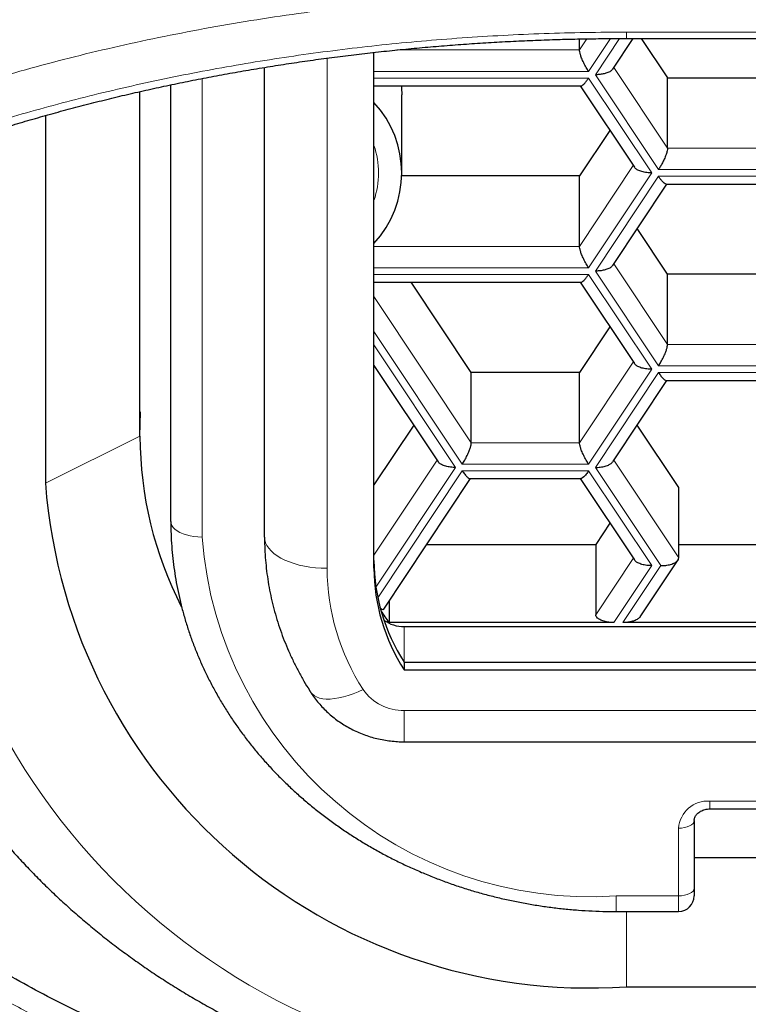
# Model space of a CAD drawing. Header units: millimetres. Extents: x 8 to 732, y 12 to 407.
# Tile 31 of 63: x 350.11 to 354.77, y 328.15 to 334.45. Entities that reach past the tile are written whole.
import ezdxf

# ---------------------------------------------------------------- set-up
doc = ezdxf.new("R2010")
doc.units = ezdxf.units.MM

msp = doc.modelspace()

# ---------------------------------------------------------------- linework, layer by layer
at = {"color": 252, "linetype": 'Continuous', "lineweight": 0}
for p, q in [((353.99, 334.3683), (387.99, 334.3683)), ((353.69, 334.2542), (353.7376, 334.3256)), ((353.8877, 334.3274), (353.7478, 334.1176)), ((353.7911, 334.0959), (353.9457, 334.3279)), ((352.5199, 334.2542), (353.69, 334.2542)), ((352.0739, 330.9396), (352.0739, 334.202)), ((353.7478, 334.1176), (352.3739, 334.1176)), ((353.9089, 334.1424), (354.253, 333.6263)), ((351.2739, 334.0717), (351.2739, 331.1396)), ((352.3739, 334.0743), (353.7478, 334.0743)), ((353.7478, 334.0743), (354.1519, 333.468)), ((354.1952, 333.4897), (353.7911, 334.0959)), ((354.253, 333.6263), (354.9458, 333.6263)), ((353.69, 332.9984), (354.0341, 333.5145)), ((354.1519, 333.468), (353.7478, 332.8618)), ((355.0035, 333.4897), (354.1952, 333.4897)), ((353.7911, 332.8402), (354.1952, 333.4464)), ((354.1952, 333.4464), (355.0035, 333.4464)), ((352.3739, 332.9984), (353.69, 332.9984)), ((353.7478, 332.8618), (352.3739, 332.8618)), ((354.1952, 332.234), (353.7911, 332.8402)), ((353.9089, 332.8866), (354.253, 332.3706)), ((352.3739, 332.8185), (353.7478, 332.8185)), ((353.7478, 332.8185), (354.1519, 332.2123)), ((352.3739, 332.6776), (352.9972, 331.7427)), ((352.9395, 331.6061), (352.3739, 332.4544)), ((352.3739, 332.3678), (352.8962, 331.5844)), ((354.253, 332.3706), (354.9458, 332.3706)), ((353.69, 331.7427), (354.0341, 332.2588)), ((354.1519, 332.2123), (353.7478, 331.6061)), ((355.0035, 332.234), (354.1952, 332.234)), ((353.7911, 331.5844), (354.1952, 332.1907)), ((354.1952, 332.1907), (355.0035, 332.1907)), ((350.8766, 331.784), (350.8793, 331.9397)), ((350.2713, 331.484), (350.8766, 331.784)), ((352.9972, 331.7427), (353.69, 331.7427)), ((352.3739, 331.0243), (352.7784, 331.6309)), ((352.8962, 331.5844), (352.3864, 330.8198)), ((353.7478, 331.6061), (352.9395, 331.6061)), ((354.2097, 330.9566), (353.7911, 331.5844)), ((353.9089, 331.6309), (354.3251, 331.0066)), ((352.3985, 330.7514), (352.9395, 331.5628)), ((352.9395, 331.5628), (353.7478, 331.5628)), ((353.7478, 331.5628), (354.1519, 330.9566)), ((353.794, 330.6428), (354.0341, 331.003)), ((354.1519, 330.9566), (353.9094, 330.5928)), ((353.9672, 330.5928), (354.2097, 330.9566)), ((352.5675, 330.5669), (352.5675, 330.3401)), ((352.5675, 330.0303), (389.2804, 330.0303)), ((352.5675, 330.0303), (352.5675, 329.8303)), ((354.5239, 329.4508), (362.7239, 329.4508)), ((354.5239, 329.4508), (354.5239, 329.4008)), ((354.3239, 328.8446), (354.3239, 329.2776)), ((353.9239, 328.8446), (354.3239, 328.8446)), ((353.9239, 328.8446), (353.9239, 328.7446)), ((354.3239, 328.7446), (354.3239, 328.8446)), ((353.99, 328.2635), (353.99, 328.7446))]:
    msp.add_line(p, q, dxfattribs=at)
at = {"color": 7, "linetype": 'Continuous', "lineweight": 30}
for p, q in [((353.69, 334.2542), (353.69, 334.3248)), ((353.902, 334.132), (354.0327, 334.3281)), ((353.99, 334.3281), (387.99, 334.3281)), ((354.0851, 334.3281), (354.253, 334.0763)), ((352.3739, 330.9396), (352.3739, 334.2387)), ((351.6739, 331.1396), (351.6739, 334.1429)), ((354.253, 333.6263), (354.253, 334.0763)), ((354.253, 334.0763), (354.9458, 334.0763)), ((350.8766, 331.784), (350.8766, 333.9882)), ((351.0739, 331.2396), (351.0739, 334.0312)), ((352.3739, 334.0243), (353.6981, 334.0243)), ((353.6943, 334.0243), (354.041, 333.5042)), ((352.5528, 333.468), (352.5528, 333.968)), ((350.2713, 333.8348), (350.2713, 331.484)), ((353.8841, 333.7395), (353.69, 333.4484)), ((353.69, 333.4484), (352.5525, 333.4484)), ((353.69, 332.9984), (353.69, 333.4484)), ((353.902, 332.8763), (354.2487, 333.3964)), ((354.2449, 333.3964), (354.9538, 333.3964)), ((354.253, 332.8206), (354.0589, 333.1116)), ((354.253, 332.3706), (354.253, 332.8206)), ((354.9458, 332.8206), (354.253, 332.8206)), ((352.3739, 332.7685), (353.6981, 332.7685)), ((352.9972, 332.1927), (352.6133, 332.7685)), ((353.6943, 332.7685), (354.041, 332.2484)), ((353.8841, 332.4838), (353.69, 332.1927)), ((352.3739, 332.2375), (352.7852, 331.6206)), ((352.9972, 331.7427), (352.9972, 332.1927)), ((353.69, 332.1927), (352.9972, 332.1927)), ((353.69, 331.7427), (353.69, 332.1927)), ((353.902, 331.6206), (354.2487, 332.1407)), ((354.2449, 332.1407), (354.9538, 332.1407)), ((352.6284, 331.8559), (352.3739, 331.4743)), ((354.3251, 331.4566), (354.0589, 331.8559)), ((352.4364, 330.6779), (352.993, 331.5128)), ((352.9892, 331.5128), (353.6981, 331.5128)), ((353.6943, 331.5128), (354.041, 330.9927)), ((354.3251, 331.0066), (354.3251, 331.4566)), ((353.8841, 331.228), (353.794, 331.0928)), ((352.713, 331.0928), (353.794, 331.0928)), ((353.794, 331.0928), (353.794, 330.6428)), ((354.3251, 331.0928), (354.8736, 331.0928)), ((354.0781, 330.629), (354.3206, 330.9927)), ((352.4707, 330.7293), (352.4707, 330.5928)), ((353.9094, 330.5928), (352.4707, 330.5928)), ((355.2316, 330.5928), (353.9672, 330.5928)), ((352.5675, 330.5669), (389.2804, 330.5669)), ((352.5675, 330.3401), (352.5675, 330.2901)), ((352.5675, 330.3401), (389.2804, 330.3401)), ((352.5675, 330.2901), (389.2804, 330.2901)), ((352.5675, 329.8303), (389.2804, 329.8303)), ((354.5239, 329.4008), (362.7239, 329.4008)), ((354.4239, 329.3276), (354.4239, 328.8946)), ((362.8239, 329.0876), (354.4239, 329.0876)), ((354.4239, 328.8946), (354.4239, 328.8446)), ((353.9239, 328.7446), (354.3239, 328.7446)), ((353.99, 328.2635), (387.99, 328.2635))]:
    msp.add_line(p, q, dxfattribs=at)
at = {"color": 7, "linetype": 'Continuous', "lineweight": 30, "flags": 128}
msp.add_lwpolyline([(352.5503, 334.0243), (352.5512, 334.0124), (352.5528, 333.968)], dxfattribs=at)
at = {"color": 252, "linetype": 'Continuous', "lineweight": 0, "flags": 128}
for points in [[(351.0739, 331.2396), (351.0757, 331.2265), (351.0808, 331.2137), (351.0892, 331.2013), (351.1007, 331.1896), (351.1153, 331.1787), (351.1325, 331.1689), (351.1522, 331.1603), (351.1739, 331.153), (351.1974, 331.1472), (351.2222, 331.143), (351.2478, 331.1404), (351.2739, 331.1396)], [(352.0739, 330.9396), (352.037, 330.9404), (352.0004, 330.943), (351.9645, 330.9472), (351.9294, 330.9531), (351.8956, 330.9606), (351.8634, 330.9695), (351.8329, 330.98), (351.8045, 330.9918), (351.7783, 331.0048), (351.7547, 331.0191), (351.7339, 331.0343), (351.7159, 331.0504), (351.701, 331.0673), (351.6892, 331.0849), (351.6808, 331.1028), (351.6756, 331.1211), (351.6739, 331.1396)], [(352.3049, 330.1644), (352.2726, 330.1497), (352.2406, 330.137), (352.2091, 330.1261), (352.1785, 330.1173), (352.1489, 330.1106), (352.1207, 330.1061), (352.094, 330.1037), (352.0691, 330.1036), (352.0462, 330.1057), (352.0256, 330.1101), (352.0073, 330.1166), (351.9916, 330.1252), (351.9785, 330.1358), (351.9682, 330.1484), (351.9678, 330.1491)], [(354.3239, 329.2776), (354.3435, 329.2786), (354.3622, 329.2814), (354.3795, 329.2861), (354.3947, 329.2923), (354.4071, 329.2999), (354.4163, 329.3085), (354.422, 329.3179), (354.4239, 329.3276)], [(354.3239, 328.8446), (354.3435, 328.8456), (354.3622, 328.8484), (354.3795, 328.853), (354.3947, 328.8593), (354.4071, 328.8668), (354.4163, 328.8755), (354.422, 328.8849), (354.4239, 328.8946)]]:
    msp.add_lwpolyline(points, dxfattribs=at)
at = {"color": 252, "linetype": 'Continuous', "lineweight": 0}
for centre, radius, start, end in [((386.0819, 334.3625), 32.0919, 179.98972, 180.06147), ((351.8744, 333.468), 0.5295, 340.63658, 19.36342), ((353.708, 331.9284), 4.2306, 184.42897, 273.28906), ((353.7583, 331.3308), 2.4917, 184.40195, 273.81126), ((353.5122, 330.9461), 1.4383, 180.2599, 212.92454), ((352.56, 330.3396), 0.3095, 214.4991, 271.3892), ((354.5114, 329.2632), 0.1881, 86.18874, 175.59805)]:
    msp.add_arc(centre, radius, start, end, dxfattribs=at)
at = {"color": 7, "linetype": 'Continuous', "lineweight": 30}
for centre, radius, start, end in [((351.8892, 333.468), 0.6624, 317.04334, 42.95666), ((353.2697, 331.79), 2.3931, 180.14531, 207.1971), ((353.7576, 331.7524), 3.4966, 184.40195, 273.81126), ((353.5771, 330.9945), 1.2032, 180.23388, 212.95056), ((353.5771, 330.9445), 1.2032, 180.23388, 212.95056), ((353.6494, 331.4547), 1.4602, 212.58056, 216.17475), ((352.5655, 330.7848), 0.218, 234.13158, 270.51189), ((354.3239, 328.8446), 0.1, 270, 0)]:
    msp.add_arc(centre, radius, start, end, dxfattribs=at)
at = {"color": 252, "linetype": 'Continuous', "lineweight": 0}
for points, knots in [([(353.6885, 335.5066), (353.4733, 335.5003), (353.0423, 335.4877), (352.4009, 335.4374), (351.7666, 335.3649), (351.1435, 335.2685), (350.5354, 335.1497), (349.9061, 334.9993), (349.2632, 334.8126), (348.615, 334.5868), (348.0023, 334.3346), (347.4285, 334.0583), (346.8965, 333.7593), (346.4095, 333.4405), (345.9683, 333.1051), (345.575, 332.7538), (345.2298, 332.388), (344.9336, 332.0099), (344.6865, 331.6224), (344.4898, 331.2277), (344.3436, 330.8271), (344.2504, 330.4214), (344.2063, 330.0542), (344.2156, 329.8229), (344.2193, 329.7285)], [0, 0, 0, 0, 0.039078, 0.078296, 0.117631, 0.157052, 0.196516, 0.235983, 0.283458, 0.331201, 0.379182, 0.427346, 0.475618, 0.524155, 0.572922, 0.621581, 0.670281, 0.719271, 0.768429, 0.817555, 0.866751, 0.916115, 0.965741, 1, 1, 1, 1]), ([(353.9899, 324.1763), (353.7797, 324.1787), (353.3612, 324.1833), (352.7387, 324.2222), (352.1258, 324.2844), (351.5224, 324.3724), (350.9287, 324.4854), (350.4028, 324.6098), (349.9432, 324.737), (349.5481, 324.8606), (349.1663, 324.9948), (348.7563, 325.1558), (348.3237, 325.3484), (347.8761, 325.577), (347.4615, 325.8188), (347.0808, 326.0708), (346.7356, 326.3301), (346.4205, 326.6004), (346.1355, 326.8818), (345.8807, 327.1742), (345.6445, 327.4931), (345.4345, 327.8371), (345.2606, 328.2046), (345.1339, 328.5772), (345.0546, 328.9548), (345.0201, 329.3671), (345.0439, 329.8107), (345.1434, 330.2814), (345.3169, 330.7454), (345.5486, 331.1737), (345.821, 331.5643), (346.1204, 331.9154), (346.4638, 332.2514), (346.8511, 332.5721), (347.2334, 332.8427), (347.5919, 333.0673), (347.9125, 333.2496), (348.246, 333.4212), (348.6303, 333.5999), (349.0718, 333.7816), (349.5772, 333.9612), (350.1095, 334.1232), (350.6673, 334.266), (351.2494, 334.3875), (351.8497, 334.4863), (352.4636, 334.5611), (353.0865, 334.6127), (353.5043, 334.6253), (353.7128, 334.6316)], [0, 0, 0, 0, 0.020827, 0.041474, 0.062078, 0.082774, 0.1037, 0.124985, 0.140382, 0.155758, 0.171157, 0.186623, 0.20742, 0.228514, 0.249999, 0.270528, 0.291077, 0.311719, 0.332526, 0.353568, 0.374914, 0.399908, 0.424817, 0.449741, 0.474782, 0.50004, 0.5315, 0.562679, 0.593772, 0.624973, 0.650555, 0.675723, 0.700593, 0.725289, 0.749934, 0.766219, 0.78224, 0.798035, 0.813644, 0.834236, 0.854671, 0.875052, 0.89595, 0.916732, 0.937521, 0.958529, 0.97931, 1, 1, 1, 1]), ([(353.99, 324.3672), (353.9311, 324.3674), (353.8134, 324.3678), (353.6064, 324.3716), (353.369, 324.3794), (353.1018, 324.393), (352.8358, 324.4112), (352.5694, 324.4344), (352.3031, 324.4624), (352.0371, 324.4954), (351.7735, 324.5331), (351.541, 324.5708), (351.3388, 324.607), (351.1299, 324.6472), (350.888, 324.6981), (350.6151, 324.7618), (350.3456, 324.8308), (350.0799, 324.9053), (349.8183, 324.985), (349.5626, 325.0695), (349.3132, 325.1585), (349.081, 325.2477), (348.8653, 325.3364), (348.665, 325.4239), (348.47, 325.5144), (348.2833, 325.6062), (348.1047, 325.6993), (347.9338, 325.7933), (347.767, 325.8903), (347.6042, 325.9902), (347.4457, 326.093), (347.2882, 326.2009), (347.1325, 326.3141), (346.9793, 326.4326), (346.8327, 326.5533), (346.6941, 326.6749), (346.5631, 326.7973), (346.4397, 326.9203), (346.3228, 327.0449), (346.2142, 327.1691), (346.1134, 327.2928), (346.0202, 327.4156), (345.9325, 327.5403), (345.8503, 327.6667), (345.7736, 327.7947), (345.7012, 327.927), (345.6337, 328.0636), (345.5716, 328.2045), (345.5166, 328.3462), (345.4715, 328.4798), (345.4351, 328.6051), (345.4026, 328.7352), (345.3737, 328.879), (345.3507, 329.0364), (345.3376, 329.181), (345.3319, 329.3128), (345.3317, 329.4277), (345.3357, 329.5387), (345.3449, 329.664), (345.3621, 329.8074), (345.3906, 329.9688), (345.4283, 330.1297), (345.4751, 330.2907), (345.5313, 330.4517), (345.5969, 330.6125), (345.6718, 330.7723), (345.7469, 330.9136), (345.8189, 331.0368), (345.8821, 331.1374), (345.9459, 331.2326), (346.0206, 331.3381), (346.1115, 331.4579), (346.2214, 331.5915), (346.3385, 331.7236), (346.4634, 331.8545), (346.5962, 331.9841), (346.7368, 332.1124), (346.8847, 332.2386), (347.0229, 332.3491), (347.149, 332.4445), (347.2753, 332.5361), (347.4212, 332.6365), (347.5884, 332.7451), (347.7617, 332.8513), (347.9411, 332.9549), (348.1234, 333.0542), (348.3082, 333.1492), (348.4953, 333.2399), (348.6876, 333.328), (348.8634, 333.4038), (349.0208, 333.4685), (349.1801, 333.5312), (349.3646, 333.6002), (349.5756, 333.6744), (349.7911, 333.7453), (350.0108, 333.8129), (350.2358, 333.8775), (350.4663, 333.9388), (350.7022, 333.9968), (350.9418, 334.0509), (351.1847, 334.101), (351.4293, 334.1467), (351.6754, 334.1881), (351.9228, 334.2251), (352.1725, 334.258), (352.4241, 334.2868), (352.6794, 334.3115), (352.938, 334.332), (353.1999, 334.3481), (353.4628, 334.3596), (353.7263, 334.3669), (353.9021, 334.3678), (353.99, 334.3683)], [0, 0, 0, 0, 0.006014, 0.012029, 0.021171, 0.03032, 0.039468, 0.048611, 0.057942, 0.06728, 0.076617, 0.085948, 0.092257, 0.098565, 0.108819, 0.119077, 0.129331, 0.139758, 0.150195, 0.160636, 0.171074, 0.181502, 0.190557, 0.199616, 0.208676, 0.217731, 0.226384, 0.235039, 0.243692, 0.252532, 0.261374, 0.270215, 0.279829, 0.289446, 0.299064, 0.308678, 0.318053, 0.327432, 0.33681, 0.346185, 0.355137, 0.364091, 0.373043, 0.382147, 0.391252, 0.400356, 0.410183, 0.420013, 0.429843, 0.439669, 0.447698, 0.455726, 0.466475, 0.477226, 0.487975, 0.496071, 0.504167, 0.511462, 0.518757, 0.52979, 0.540828, 0.551866, 0.5629, 0.574078, 0.58526, 0.596443, 0.60762, 0.615141, 0.622662, 0.62917, 0.635679, 0.645518, 0.655361, 0.665204, 0.675043, 0.685006, 0.694973, 0.704939, 0.714902, 0.721603, 0.728305, 0.737635, 0.746972, 0.756311, 0.765647, 0.774977, 0.783854, 0.792735, 0.801615, 0.810492, 0.816463, 0.822435, 0.831216, 0.840003, 0.848792, 0.857579, 0.86636, 0.875306, 0.884259, 0.893214, 0.902166, 0.911111, 0.919899, 0.928693, 0.937491, 0.946285, 0.955073, 0.964053, 0.973041, 0.982032, 0.99102, 1, 1, 1, 1]), ([(353.99, 327.1718), (353.99, 327.1718), (353.9254, 327.1718), (353.7961, 327.1733), (353.5929, 327.1802), (353.3805, 327.1926), (353.1591, 327.2113), (352.9381, 327.2358), (352.7084, 327.2674), (352.4705, 327.307), (352.2479, 327.3509), (352.0497, 327.3953), (351.8754, 327.4383), (351.7023, 327.4851), (351.5355, 327.5341), (351.375, 327.585), (351.2208, 327.6373), (351.0678, 327.6926), (350.911, 327.753), (350.7508, 327.8188), (350.5872, 327.8903), (350.4256, 327.9654), (350.2739, 328.0402), (350.132, 328.114), (349.9993, 328.1864), (349.8683, 328.2613), (349.739, 328.3388), (349.6116, 328.4187), (349.4859, 328.5012), (349.3621, 328.5862), (349.2402, 328.6737), (349.1203, 328.7636), (349.0025, 328.8559), (348.8868, 328.9506), (348.7733, 329.0477), (348.6622, 329.147), (348.5534, 329.2486), (348.4471, 329.3523), (348.3324, 329.4693), (348.2106, 329.6003), (348.0828, 329.746), (347.9599, 329.895), (347.8488, 330.0383), (347.7489, 330.1749), (347.6591, 330.3044), (347.5728, 330.4358), (347.4931, 330.5643), (347.4195, 330.6897), (347.3517, 330.8116), (347.2868, 330.9349), (347.225, 331.0595), (347.1661, 331.1854), (347.1047, 331.3255), (347.0421, 331.4799), (346.9794, 331.649), (346.9225, 331.8199), (346.8796, 331.9602), (346.8578, 332.044), (346.851, 332.0698)], [0, 0, 0, 0, 0.000006, 0.019655, 0.039319, 0.061848, 0.084377, 0.106991, 0.129604, 0.155141, 0.180709, 0.199089, 0.217468, 0.235894, 0.25432, 0.271138, 0.287956, 0.304809, 0.321662, 0.340275, 0.358889, 0.377549, 0.396209, 0.412141, 0.428079, 0.44407, 0.460061, 0.476081, 0.492102, 0.508216, 0.524331, 0.540476, 0.556621, 0.572861, 0.589101, 0.605372, 0.621643, 0.637968, 0.6543, 0.675792, 0.697284, 0.718847, 0.740411, 0.758156, 0.775902, 0.793687, 0.811472, 0.827376, 0.843279, 0.859212, 0.875144, 0.891127, 0.907118, 0.927971, 0.948824, 0.969743, 0.990662, 1, 1, 1, 1])]:
    msp.add_open_spline(points, degree=3, knots=knots, dxfattribs=at)
at = {"color": 7, "linetype": 'Continuous', "lineweight": 30}
for points, knots in [([(345.7208, 330.3192), (345.7235, 330.3298), (345.7332, 330.3681), (345.7529, 330.4338), (345.7797, 330.5163), (345.8093, 330.5985), (345.8415, 330.6803), (345.8763, 330.7617), (345.9138, 330.8428), (345.9539, 330.9236), (345.9966, 331.0041), (346.0419, 331.0842), (346.0899, 331.1642), (346.1405, 331.2439), (346.1934, 331.3228), (346.2486, 331.4008), (346.3059, 331.4776), (346.3654, 331.5536), (346.4272, 331.6289), (346.4912, 331.7035), (346.5576, 331.7773), (346.6262, 331.8504), (346.6971, 331.9228), (346.7699, 331.9941), (346.8453, 332.0651), (346.923, 332.1354), (347.0034, 332.2054), (347.0857, 332.2744), (347.1701, 332.3425), (347.2562, 332.4094), (347.3441, 332.4752), (347.434, 332.5402), (347.5262, 332.6044), (347.6204, 332.6678), (347.7164, 332.7301), (347.8145, 332.7916), (347.9145, 332.8522), (348.0167, 332.912), (348.1204, 332.9705), (348.2256, 333.0279), (348.3323, 333.0841), (348.4405, 333.1392), (348.5503, 333.1931), (348.6617, 333.2459), (348.7747, 333.2976), (348.8894, 333.3482), (349.0055, 333.3976), (349.1233, 333.446), (349.2426, 333.4933), (349.3633, 333.5394), (349.4852, 333.5842), (349.608, 333.6276), (349.7319, 333.6698), (349.8568, 333.7107), (349.9831, 333.7504), (350.1104, 333.7889), (350.2389, 333.8261), (350.3686, 333.8621), (350.4993, 333.8968), (350.6309, 333.9302), (350.7632, 333.9623), (350.8963, 333.993), (351.03, 334.0223), (351.1643, 334.0503), (351.2993, 334.0769), (351.435, 334.1022), (351.5716, 334.1262), (351.7088, 334.1489), (351.8463, 334.1702), (351.9841, 334.1901), (352.1227, 334.2088), (352.2622, 334.2261), (352.4023, 334.2421), (352.5427, 334.2568), (352.6833, 334.2701), (352.8242, 334.282), (352.9654, 334.2925), (353.107, 334.3017), (353.2489, 334.3095), (353.3912, 334.316), (353.5283, 334.321), (353.6625, 334.3245), (353.7966, 334.3267), (353.9065, 334.3278), (353.972, 334.328), (353.99, 334.328)], [0, 0, 0, 0, 0.005385, 0.019456, 0.03347, 0.047431, 0.061342, 0.075206, 0.089029, 0.102817, 0.116574, 0.130307, 0.144024, 0.157725, 0.171484, 0.184951, 0.198333, 0.211637, 0.224869, 0.238035, 0.251141, 0.264194, 0.2772, 0.290166, 0.302912, 0.315934, 0.32887, 0.341728, 0.354517, 0.367247, 0.379829, 0.392385, 0.40496, 0.417516, 0.430021, 0.442376, 0.454892, 0.467323, 0.479676, 0.491958, 0.504177, 0.51634, 0.528454, 0.540526, 0.552564, 0.564575, 0.576576, 0.588506, 0.600447, 0.612363, 0.624224, 0.636006, 0.647701, 0.659398, 0.671055, 0.682679, 0.694276, 0.705852, 0.717422, 0.728941, 0.740408, 0.751831, 0.763217, 0.774579, 0.785846, 0.79713, 0.808425, 0.819692, 0.830899, 0.842032, 0.85319, 0.864407, 0.875589, 0.88674, 0.897869, 0.908982, 0.920084, 0.931182, 0.942284, 0.953392, 0.964514, 0.974353, 0.984732, 0.995803, 1, 1, 1, 1]), ([(353.7478, 334.1176), (353.7424, 334.1259), (353.7315, 334.1431), (353.716, 334.1727), (353.7036, 334.2007), (353.6954, 334.224), (353.6909, 334.2418), (353.6903, 334.2502), (353.69, 334.2542)], [0, 0, 0, 0, 0.188567, 0.387635, 0.585566, 0.733792, 0.872224, 1, 1, 1, 1]), ([(353.902, 334.1321), (353.8979, 334.1275), (353.8892, 334.1177), (353.8666, 334.1073), (353.8414, 334.1004), (353.8164, 334.0966), (353.7994, 334.0961), (353.7911, 334.0959)], [0, 0, 0, 0, 0.215834, 0.449322, 0.638054, 0.823803, 1, 1, 1, 1]), ([(353.6981, 334.0249), (353.6985, 334.0247), (353.7014, 334.0233), (353.7102, 334.0294), (353.7226, 334.0409), (353.7351, 334.056), (353.7436, 334.0683), (353.7478, 334.0743)], [0, 0, 0, 0, 0.0463715, 0.3303177, 0.5598355, 0.7857261, 1, 1, 1, 1]), ([(354.253, 333.6263), (354.2525, 333.621), (354.2516, 333.6098), (354.244, 333.5848), (354.233, 333.5578), (354.2204, 333.532), (354.2079, 333.5094), (354.1994, 333.4961), (354.1952, 333.4897)], [0, 0, 0, 0, 0.164246, 0.345459, 0.540351, 0.697885, 0.852929, 1, 1, 1, 1]), ([(354.1519, 333.468), (354.1413, 333.4684), (354.1194, 333.4692), (354.0882, 333.4754), (354.0637, 333.4849), (354.048, 333.495), (354.0434, 333.5017), (354.0415, 333.5043)], [0, 0, 0, 0, 0.226073, 0.464737, 0.702036, 0.879744, 1, 1, 1, 1]), ([(354.2449, 333.397), (354.2445, 333.3968), (354.2416, 333.3954), (354.2328, 333.4015), (354.2204, 333.4131), (354.2079, 333.4281), (354.1994, 333.4404), (354.1952, 333.4464)], [0, 0, 0, 0, 0.0463715, 0.3303177, 0.5598355, 0.7857261, 1, 1, 1, 1]), ([(353.7478, 332.8618), (353.7424, 332.8702), (353.7315, 332.8874), (353.716, 332.917), (353.7036, 332.945), (353.6954, 332.9683), (353.6909, 332.9861), (353.6903, 332.9944), (353.69, 332.9984)], [0, 0, 0, 0, 0.188567, 0.387635, 0.585566, 0.733792, 0.872224, 1, 1, 1, 1]), ([(353.902, 332.8764), (353.8979, 332.8717), (353.8892, 332.862), (353.8666, 332.8516), (353.8414, 332.8447), (353.8164, 332.8409), (353.7994, 332.8404), (353.7911, 332.8402)], [0, 0, 0, 0, 0.215834, 0.449322, 0.638054, 0.823803, 1, 1, 1, 1]), ([(353.6981, 332.7692), (353.6985, 332.769), (353.7014, 332.7675), (353.7102, 332.7736), (353.7226, 332.7852), (353.7351, 332.8002), (353.7436, 332.8125), (353.7478, 332.8185)], [0, 0, 0, 0, 0.046371, 0.330318, 0.559835, 0.785726, 1, 1, 1, 1]), ([(354.1952, 332.234), (354.2005, 332.2423), (354.2115, 332.2595), (354.227, 332.2891), (354.2394, 332.3171), (354.2476, 332.3404), (354.2521, 332.3582), (354.2527, 332.3666), (354.253, 332.3706)], [0, 0, 0, 0, 0.188567, 0.387635, 0.585566, 0.733792, 0.872224, 1, 1, 1, 1]), ([(354.1519, 332.2123), (354.1413, 332.2127), (354.1194, 332.2134), (354.0882, 332.2197), (354.0637, 332.2292), (354.048, 332.2393), (354.0434, 332.2459), (354.0415, 332.2486)], [0, 0, 0, 0, 0.226073, 0.464737, 0.702036, 0.879744, 1, 1, 1, 1]), ([(353.99, 327.3054), (353.9064, 327.3062), (353.7392, 327.3077), (353.4887, 327.3196), (353.2387, 327.3386), (352.9898, 327.3654), (352.7421, 327.3997), (352.4959, 327.4415), (352.2515, 327.4907), (352.0077, 327.5477), (351.7648, 327.6126), (351.523, 327.6854), (351.2844, 327.7656), (351.0546, 327.851), (350.8336, 327.9411), (350.6212, 328.0352), (350.4125, 328.1353), (350.2077, 328.2413), (350.0053, 328.354), (349.8054, 328.4736), (349.6085, 328.6002), (349.4165, 328.7325), (349.2298, 328.8702), (349.0494, 329.0126), (348.8755, 329.1594), (348.708, 329.3105), (348.5464, 329.4663), (348.3908, 329.6267), (348.24, 329.7929), (348.0944, 329.965), (347.9543, 330.1431), (347.8213, 330.3253), (347.6955, 330.5112), (347.578, 330.6991), (347.4689, 330.8889), (347.3679, 331.0802), (347.2742, 331.2744), (347.1881, 331.4711), (347.1087, 331.672), (347.0371, 331.8772), (346.9852, 332.0411), (346.9602, 332.1366), (346.9536, 332.1617)], [0, 0, 0, 0, 0.025839, 0.051693, 0.077548, 0.103387, 0.129225, 0.155079, 0.180933, 0.206771, 0.233133, 0.259512, 0.285891, 0.312253, 0.336813, 0.361393, 0.38598, 0.410559, 0.435119, 0.460373, 0.485648, 0.51093, 0.536205, 0.561459, 0.58636, 0.611281, 0.63621, 0.661131, 0.686032, 0.71165, 0.737289, 0.762936, 0.788576, 0.814193, 0.839205, 0.864238, 0.889277, 0.91431, 0.939321, 0.965061, 0.990824, 1, 1, 1, 1]), ([(354.1952, 332.1907), (354.2005, 332.183), (354.2115, 332.1673), (354.2269, 332.1506), (354.2386, 332.1414), (354.2433, 332.1413), (354.2449, 332.1413)], [0, 0, 0, 0, 0.27486, 0.5650268, 0.8535352, 1, 1, 1, 1]), ([(348.99, 331.8517), (348.9901, 331.8322), (348.9903, 331.7781), (348.993, 331.6896), (348.9986, 331.586), (349.0071, 331.4826), (349.0184, 331.3794), (349.0324, 331.2765), (349.0492, 331.1739), (349.0687, 331.0717), (349.0909, 330.9699), (349.1159, 330.8685), (349.1435, 330.7678), (349.1739, 330.6676), (349.2069, 330.568), (349.2426, 330.4692), (349.2809, 330.3711), (349.3219, 330.2739), (349.3654, 330.1775), (349.4115, 330.082), (349.4602, 329.9875), (349.5114, 329.8941), (349.5651, 329.8017), (349.6213, 329.7104), (349.68, 329.6203), (349.741, 329.5315), (349.8044, 329.4439), (349.8702, 329.3577), (349.9382, 329.2728), (350.0086, 329.1894), (350.0811, 329.1075), (350.1559, 329.0271), (350.2328, 328.9482), (350.3118, 328.871), (350.3929, 328.7954), (350.476, 328.7216), (350.561, 328.6494), (350.648, 328.5791), (350.7369, 328.5106), (350.8275, 328.444), (350.92, 328.3792), (351.0142, 328.3164), (351.11, 328.2556), (351.2075, 328.1968), (351.3065, 328.14), (351.407, 328.0853), (351.509, 328.0327), (351.6123, 327.9823), (351.717, 327.934), (351.8229, 327.8879), (351.9301, 327.844), (352.0384, 327.8023), (352.1478, 327.7629), (352.2582, 327.7258), (352.3696, 327.691), (352.4819, 327.6585), (352.5951, 327.6284), (352.709, 327.6006), (352.8236, 327.5752), (352.9389, 327.5522), (353.0548, 327.5316), (353.1712, 327.5134), (353.2881, 327.4976), (353.4053, 327.4843), (353.5229, 327.4733), (353.6407, 327.4649), (353.7587, 327.4589), (353.8608, 327.4557), (353.9236, 327.455), (353.947, 327.4547)], [0, 0, 0, 0, 0.008431, 0.023382, 0.038332, 0.053284, 0.068237, 0.083191, 0.098149, 0.113109, 0.128073, 0.143042, 0.158015, 0.172994, 0.187978, 0.202969, 0.217966, 0.232971, 0.247982, 0.263001, 0.278028, 0.293063, 0.308106, 0.323157, 0.338217, 0.353284, 0.36836, 0.383444, 0.398536, 0.413635, 0.428743, 0.443858, 0.45898, 0.47411, 0.489246, 0.504389, 0.519538, 0.534694, 0.549855, 0.565022, 0.580194, 0.595371, 0.610553, 0.62574, 0.64093, 0.656124, 0.671322, 0.686524, 0.701728, 0.716936, 0.732146, 0.747359, 0.762574, 0.777791, 0.79301, 0.808231, 0.823454, 0.838678, 0.853903, 0.86913, 0.884358, 0.899586, 0.914816, 0.930046, 0.945277, 0.960509, 0.975741, 0.990974, 1, 1, 1, 1]), ([(352.9395, 331.6061), (352.9448, 331.6144), (352.9557, 331.6316), (352.9713, 331.6612), (352.9837, 331.6892), (352.9918, 331.7126), (352.9964, 331.7304), (352.997, 331.7387), (352.9972, 331.7427)], [0, 0, 0, 0, 0.188567, 0.387635, 0.585566, 0.733792, 0.872224, 1, 1, 1, 1]), ([(353.7478, 331.6061), (353.7424, 331.6144), (353.7315, 331.6316), (353.716, 331.6612), (353.7036, 331.6892), (353.6954, 331.7126), (353.6909, 331.7304), (353.6903, 331.7387), (353.69, 331.7427)], [0, 0, 0, 0, 0.188567, 0.387635, 0.585566, 0.733792, 0.872224, 1, 1, 1, 1]), ([(352.8962, 331.5844), (352.8855, 331.5848), (352.8637, 331.5856), (352.8325, 331.5918), (352.808, 331.6013), (352.7922, 331.6114), (352.7876, 331.6181), (352.7858, 331.6207)], [0, 0, 0, 0, 0.226073, 0.464737, 0.702036, 0.879744, 1, 1, 1, 1]), ([(353.7911, 331.5844), (353.8017, 331.5848), (353.8236, 331.5856), (353.8548, 331.5918), (353.8793, 331.6013), (353.895, 331.6114), (353.8996, 331.6181), (353.9015, 331.6207)], [0, 0, 0, 0, 0.226073, 0.464737, 0.702036, 0.879744, 1, 1, 1, 1]), ([(352.9395, 331.5628), (352.9448, 331.5552), (352.9558, 331.5395), (352.9712, 331.5227), (352.9829, 331.5135), (352.9876, 331.5134), (352.9892, 331.5134)], [0, 0, 0, 0, 0.27486, 0.565027, 0.853535, 1, 1, 1, 1]), ([(353.7478, 331.5628), (353.7424, 331.5552), (353.7315, 331.5395), (353.7161, 331.5227), (353.7044, 331.5135), (353.6997, 331.5134), (353.6981, 331.5134)], [0, 0, 0, 0, 0.27486, 0.5650268, 0.8535352, 1, 1, 1, 1]), ([(351.0739, 331.2396), (351.074, 331.2253), (351.0743, 331.185), (351.0768, 331.1187), (351.0825, 331.041), (351.091, 330.9634), (351.1022, 330.8862), (351.1161, 330.8093), (351.1328, 330.7327), (351.1522, 330.6567), (351.1743, 330.5813), (351.1991, 330.5065), (351.2265, 330.4324), (351.2566, 330.359), (351.2893, 330.2866), (351.3245, 330.215), (351.3623, 330.1444), (351.4026, 330.0749), (351.4453, 330.0066), (351.4905, 329.9394), (351.5381, 329.8735), (351.588, 329.8089), (351.6401, 329.7457), (351.6946, 329.6839), (351.7512, 329.6237), (351.8099, 329.5651), (351.8707, 329.508), (351.9335, 329.4527), (351.9983, 329.3991), (352.065, 329.3473), (352.1334, 329.2974), (352.2037, 329.2494), (352.2756, 329.2033), (352.3491, 329.1592), (352.4242, 329.1171), (352.5008, 329.0771), (352.5787, 329.0392), (352.658, 329.0035), (352.7385, 328.97), (352.8202, 328.9387), (352.9029, 328.9096), (352.9866, 328.8828), (353.0713, 328.8583), (353.1568, 328.8362), (353.243, 328.8164), (353.3299, 328.7989), (353.4174, 328.7839), (353.5054, 328.7712), (353.5938, 328.761), (353.6825, 328.7532), (353.7714, 328.7478), (353.852, 328.745), (353.9028, 328.7447), (353.9239, 328.7446)], [0, 0, 0, 0, 0.010897, 0.030635, 0.050373, 0.070112, 0.089854, 0.109599, 0.129348, 0.149103, 0.168864, 0.188632, 0.208408, 0.228193, 0.247986, 0.26779, 0.287603, 0.307427, 0.327261, 0.347105, 0.36696, 0.386825, 0.406701, 0.426586, 0.446481, 0.466385, 0.486298, 0.506219, 0.526149, 0.546086, 0.56603, 0.58598, 0.605937, 0.625899, 0.645867, 0.665839, 0.685816, 0.705797, 0.725781, 0.745769, 0.765759, 0.785752, 0.805747, 0.825745, 0.845744, 0.865745, 0.885747, 0.905751, 0.925756, 0.945761, 0.965768, 0.985775, 1, 1, 1, 1]), ([(351.6739, 331.1396), (351.674, 331.1256), (351.6743, 331.0881), (351.677, 331.0272), (351.6828, 330.957), (351.6914, 330.887), (351.7027, 330.8173), (351.7168, 330.748), (351.7336, 330.6793), (351.753, 330.6111), (351.7752, 330.5435), (351.8, 330.4766), (351.8274, 330.4106), (351.8575, 330.3455), (351.89, 330.2813), (351.9246, 330.2192), (351.9511, 330.1754), (351.9656, 330.1526), (351.9678, 330.1491)], [0, 0, 0, 0, 0.040458, 0.108194, 0.175931, 0.243676, 0.311438, 0.379228, 0.447055, 0.514926, 0.582851, 0.650836, 0.718887, 0.787011, 0.855212, 0.923493, 0.988415, 1, 1, 1, 1]), ([(354.1519, 330.9566), (354.1413, 330.9569), (354.1194, 330.9577), (354.0882, 330.964), (354.0637, 330.9734), (354.048, 330.9835), (354.0434, 330.9902), (354.0415, 330.9929)], [0, 0, 0, 0, 0.226073, 0.464737, 0.702036, 0.879744, 1, 1, 1, 1]), ([(354.2097, 330.9566), (354.2203, 330.9569), (354.2422, 330.9577), (354.2733, 330.964), (354.2981, 330.9734), (354.3144, 330.9845), (354.3235, 330.9955), (354.3246, 331.003), (354.3251, 331.0066)], [0, 0, 0, 0, 0.188567, 0.387635, 0.585566, 0.733792, 0.872224, 1, 1, 1, 1]), ([(352.4361, 330.6784), (352.436, 330.6779), (352.435, 330.6736), (352.4278, 330.6751), (352.4202, 330.6786), (352.4154, 330.6838), (352.4151, 330.6841)], [0, 0, 0, 0, 0.053636, 0.511749, 0.970208, 1, 1, 1, 1]), ([(353.9094, 330.5928), (353.8988, 330.5932), (353.8769, 330.594), (353.8458, 330.6003), (353.821, 330.6097), (353.8047, 330.6208), (353.7956, 330.6317), (353.7945, 330.6392), (353.794, 330.6428)], [0, 0, 0, 0, 0.188567, 0.387635, 0.585566, 0.733792, 0.872224, 1, 1, 1, 1]), ([(354.0781, 330.6291), (354.074, 330.6244), (354.0653, 330.6147), (354.0427, 330.6042), (354.0175, 330.5974), (353.9925, 330.5935), (353.9755, 330.5931), (353.9672, 330.5928)], [0, 0, 0, 0, 0.215834, 0.449322, 0.638054, 0.823803, 1, 1, 1, 1]), ([(351.9678, 330.1491), (351.9743, 330.1393), (351.9885, 330.1178), (352.0129, 330.0862), (352.0408, 330.0542), (352.0708, 330.0239), (352.1028, 329.9955), (352.1366, 329.969), (352.1722, 329.9445), (352.2095, 329.9222), (352.2482, 329.9021), (352.2882, 329.8843), (352.3294, 329.8689), (352.3717, 329.856), (352.4148, 329.8456), (352.4585, 329.8378), (352.5028, 329.8326), (352.5392, 329.8305), (352.5608, 329.8303), (352.5675, 329.8303)], [0, 0, 0, 0, 0.050155, 0.110317, 0.170606, 0.23109, 0.291779, 0.352678, 0.413787, 0.475103, 0.536619, 0.598325, 0.660208, 0.722254, 0.784449, 0.846776, 0.90922, 0.971767, 1, 1, 1, 1]), ([(344.2141, 329.7224), (344.2146, 329.7106), (344.2158, 329.6863), (344.2179, 329.6505), (344.2204, 329.6138), (344.2234, 329.5764), (344.2267, 329.5397), (344.2303, 329.5042), (344.234, 329.4702), (344.2378, 329.4387), (344.2415, 329.4096), (344.2452, 329.3828), (344.2489, 329.3566), (344.2542, 329.322), (344.2611, 329.2792), (344.27, 329.2289), (344.2802, 329.1758), (344.2918, 329.1197), (344.3058, 329.057), (344.3225, 328.9884), (344.3422, 328.914), (344.3633, 328.8402), (344.3842, 328.7728), (344.4031, 328.715), (344.4193, 328.6676), (344.435, 328.6236), (344.4495, 328.5844), (344.4637, 328.547), (344.4786, 328.5087), (344.4966, 328.4643), (344.5167, 328.4163), (344.5376, 328.3679), (344.5582, 328.3221), (344.5788, 328.2775), (344.5997, 328.2336), (344.6209, 328.1904), (344.6412, 328.1501), (344.6604, 328.1129), (344.678, 328.0796), (344.6947, 328.0485), (344.7111, 328.0185), (344.729, 327.9864), (344.7493, 327.9507), (344.773, 327.9099), (344.8017, 327.8617), (344.8347, 327.8078), (344.8704, 327.7514), (344.9053, 327.6977), (344.94, 327.646), (344.9736, 327.5971), (345.0061, 327.5511), (345.0357, 327.51), (345.0611, 327.4755), (345.0825, 327.4468), (345.1008, 327.4225), (345.1202, 327.3972), (345.1427, 327.3682), (345.1692, 327.3344), (345.1987, 327.2976), (345.23, 327.2592), (345.2589, 327.2244), (345.2836, 327.1951), (345.3024, 327.1731), (345.319, 327.1537), (345.3377, 327.1322), (345.3609, 327.1057), (345.3897, 327.0734), (345.4223, 327.0373), (345.4523, 327.0047), (345.4785, 326.9766), (345.5001, 326.9537), (345.5228, 326.9299), (345.5462, 326.9056), (345.5691, 326.8821), (345.5899, 326.8609), (345.6078, 326.8429), (345.6225, 326.8282), (345.6352, 326.8156), (345.6487, 326.8022), (345.6661, 326.7851), (345.6903, 326.7616), (345.7189, 326.7341), (345.7491, 326.7055), (345.777, 326.6793), (345.8043, 326.6541), (345.8305, 326.63), (345.8559, 326.607), (345.879, 326.5863), (345.9005, 326.5671), (345.9208, 326.5492), (345.9409, 326.5316), (345.9624, 326.5129), (345.9869, 326.4918), (346.0193, 326.4642), (346.0594, 326.4304), (346.107, 326.3911), (346.1568, 326.3506), (346.2089, 326.3091), (346.2617, 326.2678), (346.313, 326.2284), (346.3601, 326.1928), (346.4024, 326.1614), (346.4408, 326.1332), (346.4769, 326.1071), (346.5137, 326.0807), (346.5537, 326.0524), (346.5991, 326.0207), (346.6451, 325.9891), (346.6904, 325.9584), (346.7338, 325.9294), (346.7792, 325.8994), (346.8265, 325.8686), (346.8752, 325.8374), (346.9168, 325.8112), (346.9494, 325.7908), (346.9719, 325.7769), (346.9912, 325.765), (347.0074, 325.7551), (347.0205, 325.7471), (347.032, 325.7401), (347.0445, 325.7325), (347.0616, 325.7222), (347.0846, 325.7084), (347.1139, 325.6909), (347.1475, 325.6711), (347.1833, 325.6502), (347.2193, 325.6294), (347.2549, 325.609), (347.3101, 325.5778), (347.384, 325.5367), (347.4654, 325.4926), (347.5321, 325.4572), (347.5826, 325.4308), (347.6267, 325.408), (347.6619, 325.39), (347.689, 325.3763), (347.7107, 325.3653), (347.7335, 325.3539), (347.7634, 325.3391), (347.8011, 325.3205), (347.8449, 325.2991), (347.8905, 325.2772), (347.9372, 325.255), (347.9852, 325.2324), (348.0343, 325.2097), (348.085, 325.1866), (348.1377, 325.1628), (348.1933, 325.1381), (348.2517, 325.1125), (348.3131, 325.0861), (348.3774, 325.0589), (348.4424, 325.0319), (348.5023, 325.0074), (348.5537, 324.9868), (348.5954, 324.9702), (348.6303, 324.9565), (348.6568, 324.9461), (348.6767, 324.9384), (348.6938, 324.9318), (348.7132, 324.9243), (348.74, 324.9141), (348.7753, 324.9007), (348.8185, 324.8845), (348.8653, 324.8672), (348.9131, 324.8497), (348.9613, 324.8324), (349.0098, 324.8151), (349.0873, 324.7879), (349.1962, 324.7506), (349.3418, 324.7027), (349.4984, 324.6533), (349.6261, 324.6148), (349.7185, 324.5878), (349.7699, 324.573), (349.8167, 324.5598), (349.8583, 324.5482), (349.8969, 324.5375), (349.9314, 324.528), (349.9619, 324.5198), (349.9895, 324.5124), (350.0195, 324.5044), (350.0558, 324.4948), (350.0988, 324.4836), (350.1677, 324.4659), (350.26, 324.4428), (350.373, 324.4155), (350.4837, 324.3897), (350.5913, 324.3655), (350.6957, 324.3429), (350.7856, 324.324), (350.8642, 324.308), (350.9354, 324.2938), (351.0143, 324.2786), (351.1012, 324.2622), (351.1964, 324.245), (351.3067, 324.2257), (351.4333, 324.2046), (351.5774, 324.1819), (351.7332, 324.159), (351.8914, 324.1374), (352.0512, 324.1174), (352.2115, 324.0989), (352.3808, 324.0812), (352.5593, 324.0645), (352.7469, 324.0492), (352.9396, 324.0357), (353.1371, 324.0243), (353.339, 324.015), (353.549, 324.0081), (353.7669, 324.0036), (353.9148, 324.003), (353.99, 324.0027)], [0, 0, 0, 0, 0.003554, 0.007334, 0.011345, 0.015588, 0.020052, 0.024323, 0.028202, 0.032015, 0.035353, 0.038265, 0.041181, 0.044205, 0.049725, 0.055243, 0.061164, 0.067584, 0.07416, 0.082316, 0.090711, 0.099393, 0.107604, 0.113545, 0.118823, 0.123742, 0.128597, 0.132237, 0.136593, 0.141726, 0.147526, 0.15316, 0.158455, 0.163452, 0.168725, 0.173772, 0.1785, 0.182802, 0.186814, 0.190242, 0.193767, 0.197427, 0.201624, 0.206467, 0.211957, 0.218874, 0.225773, 0.2323, 0.238295, 0.244553, 0.250106, 0.255108, 0.259614, 0.262807, 0.265693, 0.268603, 0.272194, 0.276469, 0.281099, 0.285938, 0.290925, 0.294335, 0.297091, 0.299299, 0.301709, 0.305285, 0.309429, 0.314077, 0.319171, 0.322016, 0.324983, 0.328071, 0.33128, 0.334465, 0.337245, 0.339598, 0.341527, 0.343032, 0.344573, 0.346827, 0.349799, 0.353926, 0.357773, 0.361268, 0.364409, 0.367956, 0.370968, 0.373757, 0.376368, 0.378802, 0.381058, 0.383584, 0.386485, 0.38976, 0.395009, 0.400503, 0.406176, 0.412028, 0.418052, 0.423761, 0.428873, 0.433388, 0.437379, 0.441169, 0.444837, 0.448986, 0.45369, 0.458909, 0.463132, 0.467514, 0.472055, 0.476756, 0.481616, 0.486446, 0.488926, 0.491099, 0.492963, 0.494518, 0.495765, 0.496713, 0.497825, 0.499349, 0.501595, 0.50438, 0.507681, 0.511088, 0.514444, 0.517751, 0.521006, 0.529698, 0.538002, 0.54305, 0.547562, 0.551445, 0.554702, 0.55682, 0.558553, 0.560385, 0.562775, 0.566326, 0.570154, 0.574054, 0.578025, 0.582068, 0.586221, 0.590395, 0.594779, 0.599371, 0.604172, 0.609179, 0.614391, 0.619807, 0.624886, 0.628756, 0.632064, 0.634812, 0.636999, 0.638326, 0.639514, 0.641027, 0.642882, 0.645802, 0.649289, 0.652969, 0.656658, 0.660356, 0.664064, 0.667781, 0.678061, 0.688766, 0.70044, 0.712772, 0.716775, 0.720532, 0.723904, 0.72689, 0.72949, 0.732195, 0.734294, 0.736017, 0.73809, 0.740696, 0.743745, 0.74724, 0.755288, 0.763228, 0.770913, 0.778341, 0.785512, 0.792423, 0.796774, 0.801583, 0.806924, 0.812794, 0.819192, 0.826118, 0.834955, 0.844517, 0.854799, 0.865795, 0.875682, 0.886105, 0.89707, 0.908578, 0.920631, 0.933229, 0.945608, 0.958474, 0.971828, 0.985669, 1, 1, 1, 1]), ([(354.4239, 329.3276), (354.424, 329.3288), (354.4241, 329.3335), (354.4255, 329.3414), (354.4293, 329.3513), (354.435, 329.3608), (354.4427, 329.37), (354.4526, 329.3787), (354.4647, 329.3865), (354.4783, 329.3928), (354.4931, 329.3974), (354.5085, 329.4003), (354.5189, 329.4007), (354.5239, 329.4008)], [0, 0, 0, 0, 0.0400271, 0.156786, 0.2621495, 0.3595825, 0.4518436, 0.5492037, 0.643033, 0.734768, 0.8253408, 0.9152758, 1, 1, 1, 1])]:
    msp.add_open_spline(points, degree=3, knots=knots, dxfattribs=at)

doc.saveas('drawing.dxf')
